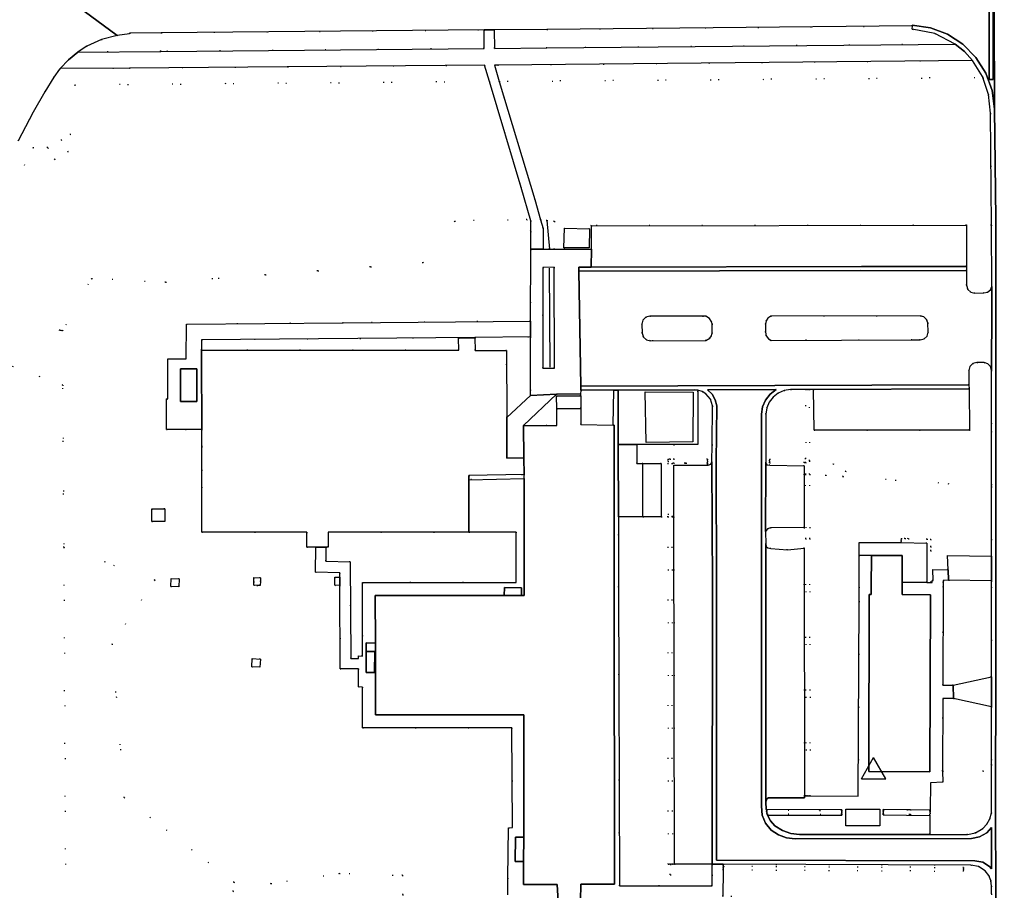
# Model space of a CAD drawing. Header units: metres. Extents: x 174791 to 179073, y 406431 to 409043.
# Tile 17 of 256: x 175436 to 175556, y 407463 to 407569. Entities that reach past the tile are written whole.
import ezdxf

# ---------------------------------------------------------------- set-up
doc = ezdxf.new("R2010")
doc.units = ezdxf.units.M
doc.linetypes.add('DOT', pattern=[6.35, 0, -6.35])
doc.layers.get('0').update_dxf_attribs({"color": 254})
for name, color, linetype in [('meetpunt_NAP-meting', 254, 'Continuous'), ('overigbouwwerk_overkapping', 254, 'Continuous'), ('panden', 254, 'Continuous'), ('scheiding_hek', 254, 'Continuous'), ('terreindeelbegroeid', 254, 'DOT'), ('terreindeelonbegroeid', 254, 'DOT'), ('wegdeel_molgoot', 254, 'Continuous'), ('wegdeel_opstelplaats', 254, 'Continuous'), ('wegdeel_parkeervlak', 254, 'Continuous'), ('wegdeel_rijbaan', 254, 'Continuous'), ('wegdeel_voetpad', 254, 'Continuous'), ('wegdeel_voetpad_op_trap', 254, 'Continuous')]:
    doc.layers.add(name, color=color, linetype=linetype)
doc.styles.add('MONOTXT', font='monotxt', dxfattribs={"height": 0.2})

# ---------------------------------------------------------------- blocks, each defined once
blk = doc.blocks.new('092')
at = {"color": 0, "linetype": 'Continuous'}
for p, q in [((-1.5, -0.862), (0, 1.732)), ((1.5, -0.862), (0, 1.732)), ((-1.5, -0.862), (1.5, -0.862))]:
    blk.add_line(p, q, dxfattribs=at)
at = {"color": 0, "linetype": 'Continuous', "style": 'MONOTXT', "width": 0.76}
blk.add_attdef('TAG00', (2, 3), '', height=2.5, dxfattribs=at)

msp = doc.modelspace()

# ---------------------------------------------------------------- linework, layer by layer
at = {"layer": 'overigbouwwerk_overkapping'}
for points in [[(175505.166, 407541.482, 0), (175502.079, 407541.509, 0), (175502.134, 407543.896, 0), (175505.22, 407543.825, 0)], [(175512.125, 407517.706, 0), (175512.035, 407523.892, 0), (175517.87, 407523.856, 0), (175517.833, 407517.789, 0)], [(175511.738, 407508.597, 0), (175511.737, 407511.727, 0), (175511.737, 407511.947, 0), (175511.736, 407515.107, 0), (175513.986, 407515.108, 0), (175513.988, 407508.598, 0)], [(175540.713, 407470.819, 0), (175536.535, 407470.819, 0), (175536.543, 407472.865, 0), (175540.713, 407472.865, 0)]]:
    msp.add_polyline3d(points, close=True, dxfattribs=at)
at = {"layer": 'panden'}
for points in [[(175491.208, 407530.471, 0), (175491.218, 407528.957, 0), (175495.081, 407528.952, 0), (175495.091, 407520.735, 0), (175495.1, 407515.77, 0), (175497.2, 407515.804, 0), (175497.233, 407513.785, 0), (175490.46, 407513.643, 0), (175490.466, 407506.709, 0), (175473.24, 407506.707, 0), (175473.24, 407504.907, 0), (175472.99, 407504.907, 0), (175471.732, 407504.907, 0), (175470.64, 407504.907, 0), (175470.64, 407506.707, 0), (175457.81, 407506.706, 0), (175457.806, 407512.229, 0), (175457.804, 407514.334, 0), (175457.801, 407517.186, 0), (175457.801, 407517.272, 0), (175457.799, 407519.286, 0), (175457.788, 407527.994, 0), (175457.787, 407528.997, 0), (175489.218, 407528.96, 0), (175489.207, 407530.457, 0)], [(175546.893, 407499.068, 0), (175546.823, 407477.419, 0), (175539.367, 407477.447, 0), (175539.411, 407499.118, 0), (175539.661, 407499.119, 0), (175539.667, 407500, 0), (175539.694, 407503.887, 0), (175543.442, 407503.885, 0), (175543.45, 407500.592, 0), (175543.451, 407500, 0), (175543.453, 407499.092, 0)]]:
    msp.add_polyline3d(points, close=True, dxfattribs=at)
msp.add_polyline3d([(175501.38, 407461.577, 0), (175501.263, 407463.627, 0), (175497.158, 407463.648, 0), (175497.159, 407466.448, 0), (175497.164, 407469.441, 0), (175497.187, 407484.369, 0), (175479.051, 407484.375, 0), (175479.035, 407492.092, 0), (175479.033, 407493.172, 0), (175479.021, 407498.972, 0), (175494.797, 407498.988, 0), (175496.877, 407498.991, 0), (175497.209, 407498.991, 0), (175497.211, 407500, 0), (175497.226, 407509.712, 0), (175497.232, 407513.285, 0), (175497.233, 407513.785, 0), (175497.2, 407515.804, 0), (175497.127, 407519.77, 0), (175500, 407519.757, 0), (175501.219, 407519.758, 0), (175501.212, 407521.818, 0), (175504.163, 407521.855, 0), (175504.166, 407519.882, 0), (175508.111, 407519.799, 0), (175508.234, 407519.796, 0), (175508.239, 407506.347, 0), (175508.242, 407500, 0), (175508.258, 407463.702, 0), (175504.138, 407463.667, 0), (175504.111, 407461.635, 0)], dxfattribs=at)
at = {"layer": 'scheiding_hek'}
for p, q in [((175500.013, 407544.832), (175500.308, 407541.329)), ((175500.279, 407539.001), (175500.372, 407526.885))]:
    msp.add_line(p, q, dxfattribs=at)
at = {"layer": 'terreindeelbegroeid'}
for points in [[(175452.791, 407565.516, 0), (175442.637, 407565.424, 0), (175442.917, 407565.62, 0), (175443.745, 407566.134, 0), (175445.547, 407566.961, 0), (175447.462, 407567.476, 0), (175448.988, 407567.651, 0), (175448.978, 407567.754, 0), (175452.85, 407567.788, 0)], [(175452.791, 407565.516, 0), (175452.85, 407567.788, 0), (175492.325, 407568.136, 0), (175492.328, 407565.875, 0)], [(175549.931, 407566.4, 0), (175500, 407565.939, 0), (175493.596, 407565.88, 0), (175493.54, 407568.146, 0), (175500, 407568.208, 0), (175544.683, 407568.633, 0), (175544.68, 407568.228, 0), (175547.433, 407567.681, 0)], [(175553.301, 407562.313, 0), (175494.18, 407561.836, 0), (175493.577, 407563.832, 0), (175493.995, 407563.836, 0), (175552.034, 407564.411, 0), (175553.256, 407562.446, 0)], [(175498.027, 407543.491, 0), (175497.568, 407544.955, 0), (175488.728, 407544.766, 0), (175484.853, 407539.662, 0), (175465.58, 407538.203, 0), (175453.381, 407537.28, 0), (175444.343, 407537.754, 0), (175440.793, 407531.351, 0), (175440.505, 407531.414, 0), (175427.699, 407534.171, 0), (175437.185, 407553.743, 0), (175438.981, 407553.743, 0), (175439.822, 407552.285, 0), (175441.459, 407553.23, 0), (175440.618, 407554.687, 0), (175441.759, 407555.346, 0), (175442.279, 407561.418, 0), (175492.985, 407561.827, 0), (175496.847, 407548.863, 0), (175498.031, 407544.793, 0)], [(175554.344, 407544.277, 0), (175551.288, 407544.251, 0), (175505.454, 407544.203, 0), (175500.914, 407544.728, 0), (175500.013, 407544.832, 0), (175499.235, 407544.922, 0), (175498.546, 407547.394, 0), (175494.18, 407561.836, 0), (175553.301, 407562.313, 0), (175554, 407560.256, 0), (175554.227, 407557.953, 0)], [(175500.914, 407544.728, 0), (175500.914, 407541.33, 0), (175500.308, 407541.329, 0), (175499.529, 407541.328, 0), (175499.532, 407543.858, 0), (175499.235, 407544.922, 0), (175500.013, 407544.832, 0)], [(175505.454, 407544.203, 0), (175505.465, 407541.339, 0), (175500.914, 407541.33, 0), (175500.914, 407544.728, 0)], [(175505.166, 407541.482, 0), (175505.22, 407543.825, 0), (175502.134, 407543.896, 0), (175502.079, 407541.509, 0)], [(175554.385, 407536.764, 0), (175554.221, 407536.348, 0), (175553.879, 407536.061, 0), (175553.441, 407535.972, 0), (175552.328, 407535.945, 0), (175551.832, 407536.054, 0), (175551.458, 407536.398, 0), (175551.306, 407536.914, 0), (175551.292, 407538.683, 0), (175551.296, 407539.216, 0), (175551.288, 407544.251, 0), (175554.344, 407544.277, 0)], [(175499.523, 407526.76, 0), (175499.52, 407539.097, 0), (175500.893, 407539.119, 0), (175500.918, 407526.769, 0)], [(175519.866, 407532.848, 0), (175520.083, 407532.545, 0), (175520.202, 407532.191, 0), (175520.219, 407531.099, 0), (175520.117, 407530.743, 0), (175519.906, 407530.439, 0), (175519.442, 407530.148, 0), (175512.677, 407530.122, 0), (175512.174, 407530.234, 0), (175511.795, 407530.581, 0), (175511.64, 407531.072, 0), (175511.617, 407532.15, 0), (175511.74, 407532.64, 0), (175512.093, 407533.001, 0), (175512.58, 407533.135, 0), (175519.425, 407533.143, 0)], [(175527.424, 407530.18, 0), (175527.083, 407530.367, 0), (175526.812, 407530.733, 0), (175526.733, 407531.182, 0), (175526.74, 407532.176, 0), (175526.81, 407532.572, 0), (175527.026, 407532.912, 0), (175527.378, 407533.153, 0), (175545.659, 407533.176, 0), (175546.101, 407533.061, 0), (175546.429, 407532.745, 0), (175546.562, 407532.308, 0), (175546.604, 407531.193, 0), (175546.484, 407530.707, 0), (175546.133, 407530.351, 0), (175545.65, 407530.224, 0), (175544.635, 407530.247, 0)], [(175491.208, 407530.471, 0), (175489.207, 407530.457, 0), (175489.218, 407528.96, 0), (175457.787, 407528.997, 0), (175457.791, 407530.257, 0), (175491.207, 407530.536, 0)], [(175498.014, 407523.42, 0), (175495.091, 407520.735, 0), (175495.081, 407528.952, 0), (175491.218, 407528.957, 0), (175491.208, 407530.471, 0), (175491.207, 407530.536, 0), (175498.006, 407530.593, 0)], [(175554.373, 407526.52, 0), (175554.368, 407519.042, 0), (175551.66, 407519.205, 0), (175551.623, 407524.271, 0), (175551.605, 407524.733, 0), (175551.594, 407526.483, 0), (175551.723, 407526.974, 0), (175552.082, 407527.333, 0), (175552.572, 407527.464, 0), (175553.446, 407527.461, 0), (175553.903, 407527.32, 0), (175554.239, 407526.98, 0)], [(175527.23, 407515.422, 0), (175527.233, 407515.197, 0), (175531.465, 407515.245, 0), (175531.645, 407515.247, 0), (175531.659, 407513.795, 0), (175531.634, 407513.796, 0), (175531.647, 407505.93, 0), (175531.697, 407474.473, 0), (175531.511, 407474.475, 0), (175531.461, 407504.761, 0), (175531.469, 407507.284, 0), (175531.467, 407514.842, 0), (175527.28, 407514.928, 0), (175526.904, 407514.973, 0), (175526.814, 407515.071, 0), (175526.775, 407515.199, 0), (175526.754, 407521.146, 0), (175526.874, 407521.912, 0), (175527.182, 407522.623, 0), (175527.658, 407523.235, 0), (175528.288, 407523.713, 0), (175529.012, 407524.031, 0), (175529.79, 407524.171, 0), (175531.642, 407524.18, 0), (175531.656, 407515.698, 0), (175527.227, 407515.647, 0)], [(175532.106, 407515.475, 0), (175532.094, 407515.413, 0), (175532.109, 407513.798, 0), (175532.134, 407513.796, 0), (175532.134, 407513.779, 0), (175532.147, 407505.93, 0), (175532.197, 407474.473, 0), (175531.947, 407474.473, 0), (175531.697, 407474.473, 0), (175531.647, 407505.93, 0), (175531.634, 407513.796, 0), (175531.659, 407513.795, 0), (175531.645, 407515.247, 0), (175531.465, 407515.245, 0), (175527.233, 407515.197, 0), (175527.23, 407515.422, 0), (175527.227, 407515.647, 0), (175531.656, 407515.698, 0), (175531.642, 407524.18, 0), (175531.867, 407524.181, 0), (175532.092, 407524.182, 0)], [(175551.66, 407519.205, 0), (175554.368, 407519.042, 0), (175554.372, 407512.305, 0), (175536.159, 407513.512, 0), (175536.543, 407514.153, 0), (175534.999, 407515.078, 0), (175534.141, 407513.646, 0), (175532.134, 407513.779, 0), (175532.134, 407513.796, 0), (175532.109, 407513.798, 0), (175532.094, 407515.413, 0), (175532.106, 407515.475, 0), (175532.092, 407524.182, 0), (175532.609, 407524.184, 0), (175532.66, 407519.18, 0)], [(175504.148, 407523.382, 0), (175501.194, 407523.38, 0), (175501.212, 407521.818, 0), (175501.219, 407519.758, 0), (175500, 407519.757, 0), (175497.127, 407519.77, 0), (175501.159, 407523.594, 0), (175504.113, 407523.596, 0)], [(175508.111, 407519.799, 0), (175504.166, 407519.882, 0), (175504.163, 407521.855, 0), (175504.148, 407523.382, 0), (175504.113, 407523.596, 0), (175504.171, 407524.08, 0), (175508.178, 407524.103, 0)], [(175520.196, 407517.429, 0), (175520.175, 407515.307, 0), (175520.041, 407515.034, 0), (175519.732, 407514.912, 0), (175519.628, 407514.912, 0), (175519.626, 407515.148, 0), (175519.626, 407515.398, 0), (175519.626, 407515.648, 0), (175515.523, 407515.653, 0), (175515.523, 407517.431, 0), (175518.456, 407517.429, 0), (175518.456, 407524.077, 0), (175518.982, 407523.908, 0), (175519.454, 407523.621, 0), (175519.993, 407522.973, 0), (175520.242, 407522.167, 0)], [(175515.523, 407517.431, 0), (175515.523, 407515.653, 0), (175515.059, 407515.653, 0), (175514.793, 407515.67, 0), (175514.809, 407515.403, 0), (175514.814, 407508.598, 0), (175513.988, 407508.598, 0), (175513.986, 407515.108, 0), (175511.736, 407515.107, 0), (175510.986, 407515.107, 0), (175510.987, 407517.433, 0)], [(175515.523, 407515.653, 0), (175519.626, 407515.648, 0), (175519.626, 407515.398, 0), (175519.626, 407515.148, 0), (175517.024, 407515.151, 0), (175516.869, 407515.151, 0), (175515.523, 407515.153, 0), (175515.309, 407515.153, 0), (175515.314, 407508.598, 0), (175515.345, 407466.126, 0), (175515.095, 407466.126, 0), (175514.845, 407466.126, 0), (175514.814, 407508.598, 0), (175514.809, 407515.403, 0), (175514.793, 407515.67, 0), (175515.059, 407515.653, 0)], [(175554.372, 407512.305, 0), (175554.375, 407503.778, 0), (175548.971, 407503.879, 0), (175549.05, 407502.138, 0), (175547.196, 407502.168, 0), (175547.224, 407500.822, 0), (175547.119, 407500.82, 0), (175547.111, 407500.576, 0), (175546.951, 407500.577, 0), (175546.95, 407504.457, 0), (175546.95, 407504.946, 0), (175546.95, 407505.845, 0), (175546.469, 407505.859, 0), (175544.206, 407505.928, 0), (175543.78, 407505.941, 0), (175543.32, 407505.955, 0), (175543.319, 407505.94, 0), (175543.312, 407505.69, 0), (175543.305, 407505.456, 0), (175538.194, 407505.481, 0), (175538.199, 407503.909, 0), (175538.19, 407500, 0), (175538.186, 407498.281, 0), (175538.079, 407474.45, 0), (175532.197, 407474.473, 0), (175532.147, 407505.93, 0), (175532.134, 407513.779, 0), (175534.141, 407513.646, 0), (175534.999, 407515.078, 0), (175536.543, 407514.153, 0), (175536.159, 407513.512, 0)], [(175497.232, 407513.285, 0), (175490.47, 407513.143, 0), (175490.465, 407513.393, 0), (175490.46, 407513.643, 0), (175497.233, 407513.785, 0)], [(175451.7, 407509.568, 0), (175451.694, 407508.023, 0), (175453.294, 407508.028, 0), (175453.277, 407509.57, 0)], [(175515.095, 407466.126, 0), (175515.092, 407464.827, 0), (175520.209, 407464.814, 0), (175520.201, 407463.497, 0), (175508.871, 407463.463, 0), (175508.776, 407500, 0), (175508.76, 407506.355, 0), (175508.754, 407508.59, 0), (175511.738, 407508.597, 0), (175513.988, 407508.598, 0), (175514.814, 407508.598, 0), (175514.845, 407466.126, 0)], [(175477.473, 407500.553, 0), (175477.441, 407491.581, 0), (175476.971, 407491.623, 0), (175476.97, 407491.263, 0), (175476.034, 407491.266, 0), (175475.936, 407503.112, 0), (175472.99, 407503.181, 0), (175472.99, 407504.907, 0), (175473.24, 407504.907, 0), (175473.24, 407506.707, 0), (175490.466, 407506.709, 0), (175496.246, 407506.728, 0), (175496.246, 407500.584, 0)], [(175546.95, 407504.457, 0), (175546.951, 407500.577, 0), (175546.45, 407500.579, 0), (175546.45, 407505.36, 0), (175543.305, 407505.456, 0), (175543.312, 407505.69, 0), (175543.319, 407505.94, 0), (175543.32, 407505.955, 0), (175543.78, 407505.941, 0), (175544.206, 407505.928, 0), (175546.469, 407505.859, 0), (175546.95, 407505.845, 0), (175546.95, 407504.946, 0)], [(175482.374, 407462.401, 0), (175482.429, 407449.004, 0), (175473.422, 407448.967, 0), (175441.12, 407449.121, 0), (175441.183, 407461.499, 0), (175440.939, 407504.886, 0), (175452.089, 407500.853, 0), (175446.843, 407493.047, 0), (175448.332, 407474.272, 0), (175461.747, 407463.918, 0), (175461.639, 407462.796, 0), (175466.259, 407463.753, 0), (175474.639, 407464.973, 0), (175482.364, 407464.766, 0)], [(175455.049, 407501.024, 0), (175454.05, 407501.06, 0), (175454.014, 407500.09, 0), (175455.014, 407500.054, 0)], [(175464.555, 407500.221, 0), (175464.957, 407500.214, 0), (175464.965, 407500.691, 0), (175464.972, 407501.153, 0), (175464.172, 407501.165, 0), (175464.164, 407500.686, 0), (175464.157, 407500.227, 0)], [(175554.375, 407500.769, 0), (175554.375, 407500, 0), (175554.357, 407489.051, 0), (175549.695, 407488.018, 0), (175548.393, 407488.005, 0), (175548.441, 407500, 0), (175548.443, 407500.571, 0), (175548.466, 407500.826, 0), (175549.109, 407500.849, 0)], [(175463.923, 407490.273, 0), (175464.908, 407490.216, 0), (175464.967, 407491.214, 0), (175463.981, 407491.272, 0)], [(175549.699, 407486.379, 0), (175554.369, 407485.382, 0), (175554.349, 407478.312, 0), (175553.351, 407477.483, 0), (175548.387, 407477.505, 0), (175548.414, 407486.387, 0)], [(175546.806, 407469.77, 0), (175546.839, 407472.069, 0), (175546.841, 407472.174, 0), (175546.844, 407472.399, 0), (175546.847, 407472.624, 0), (175546.849, 407472.729, 0), (175546.897, 407476.063, 0), (175548.393, 407476.138, 0), (175548.387, 407477.505, 0), (175553.351, 407477.483, 0), (175554.349, 407478.312, 0), (175554.352, 407472.392, 0), (175554.156, 407471.679, 0), (175553.795, 407471.034, 0), (175553.291, 407470.494, 0), (175552.422, 407469.979, 0), (175551.433, 407469.773, 0)], [(175536.049, 407472.686, 0), (175536.049, 407472.461, 0), (175536.049, 407472.236, 0), (175526.952, 407472.241, 0), (175526.891, 407472.241, 0), (175526.891, 407472.466, 0), (175526.891, 407472.691, 0)], [(175546.847, 407472.624, 0), (175546.844, 407472.399, 0), (175546.841, 407472.174, 0), (175544.444, 407472.209, 0), (175544.365, 407472.21, 0), (175541.122, 407472.257, 0), (175541.125, 407472.482, 0), (175541.128, 407472.707, 0)], [(175520.217, 407466.114, 0), (175520.209, 407464.814, 0), (175515.092, 407464.827, 0), (175515.095, 407466.126, 0), (175515.345, 407466.126, 0), (175515.587, 407466.126, 0)], [(175553.607, 407465.303, 0), (175554.023, 407464.761, 0), (175554.277, 407464.127, 0), (175554.35, 407463.448, 0), (175554.357, 407462.496, 0), (175554.362, 407457.307, 0), (175554.876, 407457.289, 0), (175554.462, 407453.74, 0), (175553.359, 407450.342, 0), (175551.912, 407447.673, 0), (175550.039, 407445.283, 0), (175524.044, 407445.493, 0), (175522.519, 407445.537, 0), (175522.6, 407462.194, 0), (175521.512, 407462.191, 0), (175521.552, 407465.414, 0), (175550.939, 407465.261, 0), (175550.94, 407465.486, 0), (175550.941, 407465.711, 0), (175521.556, 407465.864, 0), (175521.56, 407466.113, 0), (175551.816, 407466.024, 0), (175552.784, 407465.843, 0)], [(175550.94, 407465.486, 0), (175550.939, 407465.261, 0), (175521.552, 407465.414, 0), (175521.554, 407465.639, 0), (175521.556, 407465.864, 0), (175550.941, 407465.711, 0)]]:
    msp.add_polyline3d(points, close=True, dxfattribs=at)
for points in [[(175435.371, 407554.586, 0), (175436.697, 407557.14, 0), (175437.21, 407558.083, 0), (175438.617, 407560.562, 0), (175439.698, 407562.368, 0), (175440.422, 407563.346, 0), (175440.476, 407563.404, 0), (175448.957, 407563.472, 0), (175492.39, 407563.823, 0), (175492.985, 407561.827, 0), (175442.279, 407561.418, 0), (175441.759, 407555.346, 0), (175440.618, 407554.687, 0), (175441.459, 407553.23, 0), (175439.822, 407552.285, 0), (175438.981, 407553.743, 0), (175437.185, 407553.743, 0), (175427.699, 407534.171, 0), (175440.505, 407531.414, 0), (175440.793, 407531.351, 0), (175444.343, 407537.754, 0), (175453.381, 407537.28, 0), (175465.58, 407538.203, 0), (175484.853, 407539.662, 0), (175488.728, 407544.766, 0), (175497.568, 407544.955, 0), (175498.027, 407543.491, 0), (175498.02, 407541.316, 0), (175497.994, 407532.53, 0), (175475.108, 407532.337, 0), (175455.928, 407532.162, 0), (175455.914, 407527.922, 0), (175453.666, 407527.93, 0), (175453.649, 407523.016, 0), (175453.491, 407523.017, 0), (175453.478, 407519.292, 0), (175455.807, 407519.284, 0), (175457.799, 407519.286, 0), (175457.801, 407517.272, 0), (175457.801, 407517.186, 0), (175457.804, 407514.334, 0), (175457.806, 407512.229, 0), (175457.81, 407506.706, 0), (175470.64, 407506.707, 0), (175470.64, 407504.907, 0), (175471.732, 407504.907, 0), (175471.709, 407501.824, 0), (175474.691, 407501.771, 0), (175474.693, 407501.207, 0), (175474.077, 407501.216, 0), (175474.063, 407500.225, 0), (175474.696, 407500.216, 0), (175474.724, 407490.005, 0), (175476.966, 407490.034, 0), (175476.959, 407487.809, 0), (175477.452, 407487.776, 0), (175477.46, 407482.796, 0), (175495.696, 407482.802, 0), (175495.812, 407470.61, 0), (175495.304, 407470.554, 0), (175495.246, 407464.421, 0), (175495.227, 407462.388, 0)], [(175425.795, 407530.244, 0), (175440.824, 407524.708, 0), (175440.939, 407504.886, 0), (175441.183, 407461.499, 0), (175441.12, 407449.121, 0), (175441.108, 407446.111, 0), (175376.305, 407446.58, 0)], [(175482.374, 407462.401, 0), (175482.364, 407464.766, 0), (175474.639, 407464.973, 0), (175466.259, 407463.753, 0), (175461.639, 407462.796, 0), (175461.747, 407463.918, 0), (175448.332, 407474.272, 0), (175446.843, 407493.047, 0), (175452.089, 407500.853, 0), (175440.939, 407504.886, 0), (175440.824, 407524.708, 0), (175425.795, 407530.244, 0)]]:
    msp.add_polyline3d(points, dxfattribs=at)
at = {"layer": 'terreindeelonbegroeid'}
for points in [[(175517.024, 407515.151, 0), (175519.626, 407515.148, 0), (175519.628, 407514.912, 0), (175515.523, 407514.929, 0), (175515.531, 407508.598, 0), (175515.587, 407466.126, 0), (175515.345, 407466.126, 0), (175515.314, 407508.598, 0), (175515.309, 407515.153, 0), (175515.523, 407515.153, 0), (175516.869, 407515.151, 0)], [(175531.461, 407504.761, 0), (175529.417, 407504.552, 0), (175527.369, 407504.724, 0), (175527.02, 407504.792, 0), (175526.83, 407504.983, 0), (175526.757, 407505.242, 0), (175526.743, 407506.81, 0), (175526.96, 407507.114, 0), (175527.326, 407507.245, 0), (175531.469, 407507.284, 0)], [(175536.049, 407472.791, 0), (175536.049, 407472.686, 0), (175526.891, 407472.691, 0), (175526.891, 407472.466, 0), (175526.799, 407472.801, 0)], [(175544.012, 407472.77, 0), (175544.445, 407472.764, 0), (175546.849, 407472.729, 0), (175546.847, 407472.624, 0), (175541.128, 407472.707, 0), (175541.13, 407472.812, 0)], [(175536.049, 407472.236, 0), (175536.049, 407472.131, 0), (175526.982, 407472.131, 0), (175526.952, 407472.241, 0)], [(175544.444, 407472.209, 0), (175546.841, 407472.174, 0), (175546.839, 407472.069, 0), (175541.12, 407472.152, 0), (175541.122, 407472.257, 0), (175544.365, 407472.21, 0)]]:
    msp.add_polyline3d(points, close=True, dxfattribs=at)
at = {"layer": 'wegdeel_molgoot'}
msp.add_polyline3d([(175554.357, 407462.496, 0), (175554.35, 407463.448, 0), (175554.277, 407464.127, 0), (175554.023, 407464.761, 0), (175553.607, 407465.303, 0), (175552.784, 407465.843, 0), (175551.816, 407466.024, 0), (175521.56, 407466.113, 0), (175520.217, 407466.114, 0), (175520.231, 407500, 0), (175520.175, 407515.307, 0), (175520.196, 407517.429, 0), (175520.242, 407522.167, 0), (175519.993, 407522.973, 0), (175519.454, 407523.621, 0), (175518.982, 407523.908, 0), (175518.456, 407524.077, 0), (175518.106, 407524.118, 0), (175508.727, 407524.075, 0), (175508.178, 407524.103, 0), (175504.171, 407524.08, 0), (175504.147, 407524.594, 0), (175551.605, 407524.733, 0), (175551.623, 407524.271, 0), (175532.609, 407524.184, 0), (175532.092, 407524.182, 0), (175531.867, 407524.181, 0), (175531.642, 407524.18, 0), (175529.79, 407524.171, 0), (175529.012, 407524.031, 0), (175528.288, 407523.713, 0), (175527.658, 407523.235, 0), (175527.182, 407522.623, 0), (175526.874, 407521.912, 0), (175526.754, 407521.146, 0), (175526.775, 407515.199, 0), (175526.743, 407506.81, 0), (175526.757, 407505.242, 0), (175526.776, 407473.741, 0), (175526.799, 407472.801, 0), (175526.891, 407472.466, 0), (175526.891, 407472.241, 0), (175526.952, 407472.241, 0), (175526.982, 407472.131, 0), (175527.357, 407471.423, 0), (175527.888, 407470.823, 0), (175528.801, 407470.252, 0), (175529.815, 407469.891, 0), (175530.884, 407469.758, 0), (175546.806, 407469.77, 0), (175551.433, 407469.773, 0), (175552.422, 407469.979, 0), (175553.291, 407470.494, 0), (175553.795, 407471.034, 0), (175554.156, 407471.679, 0), (175554.352, 407472.392, 0), (175554.349, 407478.312, 0), (175554.369, 407485.382, 0), (175554.357, 407489.051, 0), (175554.375, 407500, 0), (175554.375, 407500.769, 0), (175554.375, 407503.778, 0), (175554.372, 407512.305, 0), (175554.368, 407519.042, 0), (175554.373, 407526.52, 0), (175554.395, 407534.171, 0), (175554.385, 407536.764, 0), (175554.344, 407544.277, 0), (175554.227, 407557.953, 0), (175554, 407560.256, 0), (175553.301, 407562.313, 0), (175553.256, 407562.446, 0), (175552.034, 407564.411, 0), (175551.054, 407565.481, 0), (175549.931, 407566.4, 0), (175547.433, 407567.681, 0), (175544.68, 407568.228, 0), (175544.683, 407568.633, 0), (175544.679, 407568.734, 0), (175546.893, 407568.4, 0), (175548.987, 407567.605, 0), (175550.865, 407566.385, 0), (175552.459, 407564.775, 0), (175553.672, 407562.862, 0), (175554.447, 407560.733, 0), (175554.749, 407558.488, 0), (175554.879, 407545.045, 0), (175554.872, 407500, 0), (175554.883, 407485.382, 0), (175554.863, 407478.311, 0), (175554.876, 407457.289, 0)], dxfattribs=at)
for points in [[(175551.296, 407539.216, 0), (175551.292, 407538.683, 0), (175538.322, 407538.719, 0), (175503.903, 407538.628, 0), (175503.89, 407539.14, 0), (175505.434, 407539.144, 0), (175538.455, 407539.22, 0)], [(175553.773, 407469.974, 0), (175552.904, 407469.459, 0), (175551.915, 407469.253, 0), (175530.363, 407469.238, 0), (175529.317, 407469.363, 0), (175528.324, 407469.715, 0), (175527.433, 407470.277, 0), (175526.746, 407471.123, 0), (175526.341, 407472.135, 0), (175526.255, 407473.221, 0), (175526.234, 407521.146, 0), (175526.375, 407522.046, 0), (175526.736, 407522.883, 0), (175527.294, 407523.604, 0), (175528.014, 407524.163, 0), (175519.649, 407524.125, 0), (175520.203, 407523.589, 0), (175520.585, 407522.918, 0), (175520.762, 407522.167, 0), (175520.695, 407515.31, 0), (175520.752, 407500, 0), (175520.737, 407466.634, 0), (175552.329, 407466.545, 0), (175553.297, 407466.364, 0), (175554.12, 407465.824, 0), (175554.355, 407465.555, 0), (175554.353, 407470.624, 0)], [(175496.877, 407498.991, 0), (175494.797, 407498.988, 0), (175494.801, 407499.942, 0), (175496.881, 407499.933, 0)]]:
    msp.add_polyline3d(points, close=True, dxfattribs=at)
at = {"layer": 'wegdeel_opstelplaats'}
for points in [[(175505.22, 407543.825, 0), (175505.166, 407541.482, 0), (175502.079, 407541.509, 0), (175502.134, 407543.896, 0)], [(175451.7, 407509.568, 0), (175453.277, 407509.57, 0), (175453.294, 407508.028, 0), (175451.694, 407508.023, 0)], [(175455.049, 407501.024, 0), (175455.014, 407500.054, 0), (175454.014, 407500.09, 0), (175454.05, 407501.06, 0)], [(175464.555, 407500.221, 0), (175464.157, 407500.227, 0), (175464.164, 407500.686, 0), (175464.172, 407501.165, 0), (175464.972, 407501.153, 0), (175464.965, 407500.691, 0), (175464.957, 407500.214, 0)], [(175474.693, 407501.207, 0), (175474.696, 407500.216, 0), (175474.063, 407500.225, 0), (175474.077, 407501.216, 0)], [(175464.908, 407490.216, 0), (175463.923, 407490.273, 0), (175463.981, 407491.272, 0), (175464.967, 407491.214, 0)]]:
    msp.add_polyline3d(points, close=True, dxfattribs=at)
at = {"layer": 'wegdeel_parkeervlak'}
for points in [[(175551.296, 407539.216, 0), (175538.455, 407539.22, 0), (175505.434, 407539.144, 0), (175505.465, 407541.339, 0), (175505.454, 407544.203, 0), (175551.288, 407544.251, 0)], [(175551.66, 407519.205, 0), (175532.66, 407519.18, 0), (175532.609, 407524.184, 0), (175551.623, 407524.271, 0)], [(175520.217, 407466.114, 0), (175515.587, 407466.126, 0), (175515.531, 407508.598, 0), (175515.523, 407514.929, 0), (175519.628, 407514.912, 0), (175519.732, 407514.912, 0), (175520.041, 407515.034, 0), (175520.175, 407515.307, 0), (175520.231, 407500, 0)], [(175531.469, 407507.284, 0), (175527.326, 407507.245, 0), (175526.96, 407507.114, 0), (175526.743, 407506.81, 0), (175526.775, 407515.199, 0), (175526.814, 407515.071, 0), (175526.904, 407514.973, 0), (175527.28, 407514.928, 0), (175531.467, 407514.842, 0)], [(175527.369, 407504.724, 0), (175529.417, 407504.552, 0), (175531.461, 407504.761, 0), (175531.511, 407474.475, 0), (175531.511, 407474.238, 0), (175527.104, 407474.245, 0), (175526.901, 407474.134, 0), (175526.776, 407473.741, 0), (175526.757, 407505.242, 0), (175526.83, 407504.983, 0), (175527.02, 407504.792, 0)], [(175554.375, 407503.778, 0), (175554.375, 407500.769, 0), (175549.109, 407500.849, 0), (175549.05, 407502.138, 0), (175548.971, 407503.879, 0)]]:
    msp.add_polyline3d(points, close=True, dxfattribs=at)
at = {"layer": 'wegdeel_rijbaan'}
for points in [[(175554.649, 407581.948, 0), (175554.749, 407558.488, 0), (175554.447, 407560.733, 0), (175553.672, 407562.862, 0), (175552.459, 407564.775, 0), (175550.865, 407566.385, 0), (175548.987, 407567.605, 0), (175546.893, 407568.4, 0), (175544.679, 407568.734, 0), (175544.683, 407568.633, 0), (175500, 407568.208, 0), (175493.54, 407568.146, 0), (175492.325, 407568.136, 0), (175452.85, 407567.788, 0), (175448.978, 407567.754, 0), (175448.988, 407567.651, 0), (175447.462, 407567.476, 0), (175436.275, 407575.729, 0)], [(175579.6, 407435.417, 0), (175535.832, 407438.03, 0), (175538.893, 407438.582, 0), (175541.846, 407439.56, 0), (175545.201, 407441.291, 0), (175548.211, 407443.571, 0), (175550.039, 407445.283, 0), (175551.912, 407447.673, 0), (175553.359, 407450.342, 0), (175554.462, 407453.74, 0), (175554.876, 407457.289, 0), (175554.863, 407478.311, 0), (175554.883, 407485.382, 0), (175554.872, 407500, 0), (175554.879, 407545.045, 0), (175554.749, 407558.488, 0), (175554.649, 407581.948, 0)], [(175436.275, 407575.729, 0), (175447.462, 407567.476, 0), (175445.547, 407566.961, 0), (175443.745, 407566.134, 0), (175442.917, 407565.62, 0), (175442.637, 407565.424, 0), (175441.491, 407564.482, 0), (175440.476, 407563.404, 0), (175440.422, 407563.346, 0), (175439.698, 407562.368, 0), (175438.617, 407560.562, 0), (175437.21, 407558.083, 0), (175436.697, 407557.14, 0), (175435.371, 407554.586, 0)]]:
    msp.add_polyline3d(points, dxfattribs=at)
for points in [[(175554.075, 407562.079, 0), (175554.55, 407562.085, 0), (175554.573, 407579.551, 0), (175554.066, 407579.561, 0)], [(175554.075, 407562.079, 0), (175554.066, 407579.561, 0), (175554.573, 407579.551, 0), (175554.55, 407562.085, 0)], [(175551.292, 407538.683, 0), (175551.306, 407536.914, 0), (175551.458, 407536.398, 0), (175551.832, 407536.054, 0), (175552.328, 407535.945, 0), (175553.441, 407535.972, 0), (175553.879, 407536.061, 0), (175554.221, 407536.348, 0), (175554.385, 407536.764, 0), (175554.395, 407534.171, 0), (175554.373, 407526.52, 0), (175554.239, 407526.98, 0), (175553.903, 407527.32, 0), (175553.446, 407527.461, 0), (175552.572, 407527.464, 0), (175552.082, 407527.333, 0), (175551.723, 407526.974, 0), (175551.594, 407526.483, 0), (175551.605, 407524.733, 0), (175504.147, 407524.594, 0), (175503.903, 407538.628, 0), (175538.322, 407538.719, 0)], [(175519.866, 407532.848, 0), (175519.425, 407533.143, 0), (175512.58, 407533.135, 0), (175512.093, 407533.001, 0), (175511.74, 407532.64, 0), (175511.617, 407532.15, 0), (175511.64, 407531.072, 0), (175511.795, 407530.581, 0), (175512.174, 407530.234, 0), (175512.677, 407530.122, 0), (175519.442, 407530.148, 0), (175519.906, 407530.439, 0), (175520.117, 407530.743, 0), (175520.219, 407531.099, 0), (175520.202, 407532.191, 0), (175520.083, 407532.545, 0)], [(175527.378, 407533.153, 0), (175527.026, 407532.912, 0), (175526.81, 407532.572, 0), (175526.74, 407532.176, 0), (175526.733, 407531.182, 0), (175526.812, 407530.733, 0), (175527.083, 407530.367, 0), (175527.424, 407530.18, 0), (175544.635, 407530.247, 0), (175545.65, 407530.224, 0), (175546.133, 407530.351, 0), (175546.484, 407530.707, 0), (175546.604, 407531.193, 0), (175546.562, 407532.308, 0), (175546.429, 407532.745, 0), (175546.101, 407533.061, 0), (175545.659, 407533.176, 0)], [(175529.317, 407469.363, 0), (175530.363, 407469.238, 0), (175551.915, 407469.253, 0), (175552.904, 407469.459, 0), (175553.773, 407469.974, 0), (175554.353, 407470.624, 0), (175554.355, 407465.555, 0), (175554.12, 407465.824, 0), (175553.297, 407466.364, 0), (175552.329, 407466.545, 0), (175520.737, 407466.634, 0), (175520.752, 407500, 0), (175520.695, 407515.31, 0), (175520.762, 407522.167, 0), (175520.585, 407522.918, 0), (175520.203, 407523.589, 0), (175519.649, 407524.125, 0), (175528.014, 407524.163, 0), (175527.294, 407523.604, 0), (175526.736, 407522.883, 0), (175526.375, 407522.046, 0), (175526.234, 407521.146, 0), (175526.255, 407473.221, 0), (175526.341, 407472.135, 0), (175526.746, 407471.123, 0), (175527.433, 407470.277, 0), (175528.324, 407469.715, 0)]]:
    msp.add_polyline3d(points, close=True, dxfattribs=at)
at = {"layer": 'wegdeel_voetpad'}
for points in [[(175500, 407565.939, 0), (175549.931, 407566.4, 0), (175551.054, 407565.481, 0), (175552.034, 407564.411, 0), (175493.995, 407563.836, 0), (175493.577, 407563.832, 0), (175494.18, 407561.836, 0), (175498.546, 407547.394, 0), (175499.235, 407544.922, 0), (175499.532, 407543.858, 0), (175499.529, 407541.328, 0), (175498.02, 407541.316, 0), (175498.027, 407543.491, 0), (175498.031, 407544.793, 0), (175496.847, 407548.863, 0), (175492.985, 407561.827, 0), (175492.39, 407563.823, 0), (175448.957, 407563.472, 0), (175440.476, 407563.404, 0), (175441.491, 407564.482, 0), (175442.637, 407565.424, 0), (175452.791, 407565.516, 0), (175492.328, 407565.875, 0), (175492.325, 407568.136, 0), (175493.54, 407568.146, 0), (175493.596, 407565.88, 0)], [(175505.434, 407539.144, 0), (175503.89, 407539.14, 0), (175503.903, 407538.628, 0), (175504.147, 407524.594, 0), (175504.171, 407524.08, 0), (175504.113, 407523.596, 0), (175501.159, 407523.594, 0), (175498.014, 407523.42, 0), (175498.006, 407530.593, 0), (175497.994, 407532.53, 0), (175498.02, 407541.316, 0), (175499.529, 407541.328, 0), (175500.308, 407541.329, 0), (175500.914, 407541.33, 0), (175505.465, 407541.339, 0)], [(175499.52, 407539.097, 0), (175499.523, 407526.76, 0), (175500.918, 407526.769, 0), (175500.893, 407539.119, 0)], [(175498.006, 407530.593, 0), (175491.207, 407530.536, 0), (175457.791, 407530.257, 0), (175457.787, 407528.997, 0), (175457.788, 407527.994, 0), (175457.799, 407519.286, 0), (175455.807, 407519.284, 0), (175453.478, 407519.292, 0), (175453.491, 407523.017, 0), (175453.649, 407523.016, 0), (175453.666, 407527.93, 0), (175455.914, 407527.922, 0), (175455.928, 407532.162, 0), (175475.108, 407532.337, 0), (175497.994, 407532.53, 0)], [(175455.218, 407526.7, 0), (175455.204, 407522.7, 0), (175457.204, 407522.709, 0), (175457.19, 407526.714, 0)], [(175455.204, 407522.7, 0), (175455.218, 407526.7, 0), (175457.19, 407526.714, 0), (175457.204, 407522.709, 0)], [(175497.127, 407519.77, 0), (175497.2, 407515.804, 0), (175495.1, 407515.77, 0), (175495.091, 407520.735, 0), (175498.014, 407523.42, 0), (175501.159, 407523.594, 0)], [(175518.456, 407524.077, 0), (175518.456, 407517.429, 0), (175515.523, 407517.431, 0), (175510.987, 407517.433, 0), (175508.731, 407517.434, 0), (175508.727, 407524.075, 0), (175518.106, 407524.118, 0)], [(175510.987, 407517.433, 0), (175510.986, 407515.107, 0), (175511.736, 407515.107, 0), (175513.986, 407515.108, 0), (175513.988, 407508.598, 0), (175511.738, 407508.597, 0), (175508.754, 407508.59, 0), (175508.731, 407517.434, 0)], [(175543.305, 407505.456, 0), (175546.45, 407505.36, 0), (175546.45, 407500.579, 0), (175543.45, 407500.592, 0), (175543.442, 407503.885, 0), (175539.694, 407503.887, 0), (175538.199, 407503.909, 0), (175538.194, 407505.481, 0)], [(175539.367, 407477.447, 0), (175546.823, 407477.419, 0), (175546.893, 407499.068, 0), (175543.453, 407499.092, 0), (175543.451, 407500, 0), (175543.45, 407500.592, 0), (175546.45, 407500.579, 0), (175546.951, 407500.577, 0), (175547.111, 407500.576, 0), (175547.119, 407500.82, 0), (175547.224, 407500.822, 0), (175547.196, 407502.168, 0), (175549.05, 407502.138, 0), (175549.109, 407500.849, 0), (175548.466, 407500.826, 0), (175548.443, 407500.571, 0), (175548.441, 407500, 0), (175548.393, 407488.005, 0), (175549.695, 407488.018, 0), (175549.699, 407486.379, 0), (175548.414, 407486.387, 0), (175548.387, 407477.505, 0), (175548.393, 407476.138, 0), (175546.897, 407476.063, 0), (175546.849, 407472.729, 0), (175544.445, 407472.764, 0), (175544.012, 407472.77, 0), (175541.13, 407472.812, 0), (175541.128, 407472.707, 0), (175541.125, 407472.482, 0), (175541.122, 407472.257, 0), (175541.12, 407472.152, 0), (175546.839, 407472.069, 0), (175546.806, 407469.77, 0), (175530.884, 407469.758, 0), (175529.815, 407469.891, 0), (175528.801, 407470.252, 0), (175527.888, 407470.823, 0), (175527.357, 407471.423, 0), (175526.982, 407472.131, 0), (175536.049, 407472.131, 0), (175536.049, 407472.236, 0), (175536.049, 407472.461, 0), (175536.049, 407472.686, 0), (175536.049, 407472.791, 0), (175526.799, 407472.801, 0), (175526.776, 407473.741, 0), (175526.901, 407474.134, 0), (175527.104, 407474.245, 0), (175531.511, 407474.238, 0), (175531.511, 407474.475, 0), (175531.697, 407474.473, 0), (175531.947, 407474.473, 0), (175532.197, 407474.473, 0), (175538.079, 407474.45, 0), (175538.186, 407498.281, 0), (175538.19, 407500, 0), (175538.199, 407503.909, 0), (175539.694, 407503.887, 0), (175539.667, 407500, 0), (175539.661, 407499.119, 0), (175539.411, 407499.118, 0)], [(175554.369, 407485.382, 0), (175549.699, 407486.379, 0), (175549.695, 407488.018, 0), (175554.357, 407489.051, 0)]]:
    msp.add_polyline3d(points, close=True, dxfattribs=at)
for points in [[(175504.111, 407461.635, 0), (175504.138, 407463.667, 0), (175508.258, 407463.702, 0), (175508.242, 407500, 0), (175508.239, 407506.347, 0), (175508.234, 407519.796, 0), (175508.111, 407519.799, 0), (175508.178, 407524.103, 0), (175508.727, 407524.075, 0), (175508.731, 407517.434, 0), (175508.754, 407508.59, 0), (175508.76, 407506.355, 0), (175508.776, 407500, 0), (175508.871, 407463.463, 0), (175520.201, 407463.497, 0), (175520.209, 407464.814, 0), (175520.217, 407466.114, 0), (175521.56, 407466.113, 0), (175521.556, 407465.864, 0), (175521.554, 407465.639, 0), (175521.552, 407465.414, 0), (175521.512, 407462.191, 0)], [(175495.227, 407462.388, 0), (175495.246, 407464.421, 0), (175495.304, 407470.554, 0), (175495.812, 407470.61, 0), (175495.696, 407482.802, 0), (175477.46, 407482.796, 0), (175477.452, 407487.776, 0), (175476.959, 407487.809, 0), (175476.966, 407490.034, 0), (175474.724, 407490.005, 0), (175474.696, 407500.216, 0), (175474.693, 407501.207, 0), (175474.691, 407501.771, 0), (175471.709, 407501.824, 0), (175471.732, 407504.907, 0), (175472.99, 407504.907, 0), (175472.99, 407503.181, 0), (175475.936, 407503.112, 0), (175476.034, 407491.266, 0), (175476.97, 407491.263, 0), (175476.971, 407491.623, 0), (175477.441, 407491.581, 0), (175477.473, 407500.553, 0), (175496.246, 407500.584, 0), (175496.246, 407506.728, 0), (175490.466, 407506.709, 0), (175490.46, 407513.643, 0), (175490.465, 407513.393, 0), (175490.47, 407513.143, 0), (175497.232, 407513.285, 0), (175497.226, 407509.712, 0), (175497.211, 407500, 0), (175497.209, 407498.991, 0), (175496.877, 407498.991, 0), (175496.881, 407499.933, 0), (175494.801, 407499.942, 0), (175494.797, 407498.988, 0), (175479.021, 407498.972, 0), (175479.033, 407493.172, 0), (175477.896, 407493.174, 0), (175477.897, 407492.15, 0), (175477.902, 407489.548, 0), (175478.919, 407489.548, 0), (175478.957, 407492.121, 0), (175479.035, 407492.092, 0), (175479.051, 407484.375, 0), (175497.187, 407484.369, 0), (175497.164, 407469.441, 0), (175496.163, 407469.438, 0), (175496.118, 407466.45, 0), (175497.159, 407466.448, 0), (175497.158, 407463.648, 0), (175501.263, 407463.627, 0), (175501.38, 407461.577, 0)]]:
    msp.add_polyline3d(points, dxfattribs=at)
at = {"layer": 'wegdeel_voetpad_op_trap'}
for points in [[(175504.163, 407521.855, 0), (175501.212, 407521.818, 0), (175501.194, 407523.38, 0), (175504.148, 407523.382, 0)], [(175479.033, 407493.172, 0), (175479.035, 407492.092, 0), (175478.957, 407492.121, 0), (175477.897, 407492.15, 0), (175477.896, 407493.174, 0)], [(175478.957, 407492.121, 0), (175478.919, 407489.548, 0), (175477.902, 407489.548, 0), (175477.897, 407492.15, 0)], [(175497.159, 407466.448, 0), (175496.118, 407466.45, 0), (175496.163, 407469.438, 0), (175497.164, 407469.441, 0)]]:
    msp.add_polyline3d(points, close=True, dxfattribs=at)

# ---------------------------------------------------------------- block references
at = {"layer": 'meetpunt_NAP-meting'}
msp.add_blockref('092', (175539.952, 407477.445), dxfattribs=at)

doc.saveas('drawing.dxf')
